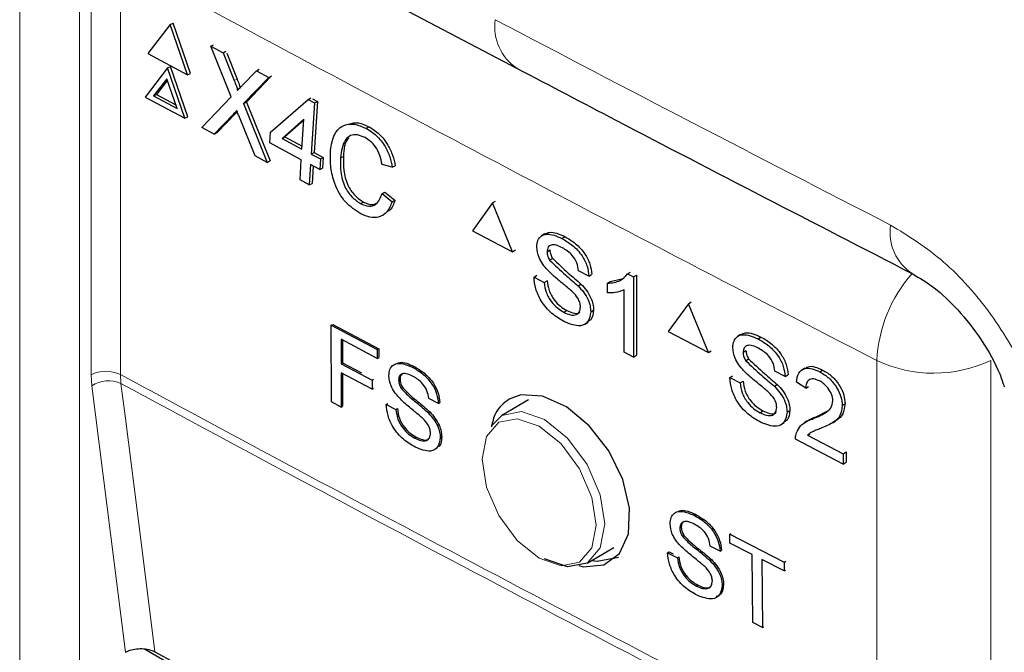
# Paper-space layout 'Blatt2' of a CAD drawing. Header units: millimetres. Extents: x 5 to 418, y 2 to 292.
# Tile 37 of 93: x 145.6 to 150.22, y 151.95 to 154.92. Entities that reach past the tile are written whole.
import ezdxf

# ---------------------------------------------------------------- set-up
doc = ezdxf.new("R2010")
doc.units = ezdxf.units.MM

psp = doc.layouts.new('Blatt2')

# ---------------------------------------------------------------- linework, layer by layer
at = {"color": 7, "linetype": 'Continuous', "lineweight": 25}
for p, q in [((141.2161, 158.2265), (147.9328, 154.6937)), ((146.3049, 154.8999), (146.3185, 154.907)), ((146.3997, 154.6707), (146.3185, 154.907)), ((146.3049, 154.8999), (146.1999, 154.7633)), ((146.3861, 154.6635), (146.3049, 154.8999)), ((146.495, 154.7981), (146.5082, 154.805)), ((146.5909, 154.5604), (146.495, 154.7981)), ((146.495, 154.7981), (146.5523, 154.7674)), ((146.5523, 154.7674), (146.5654, 154.7743)), ((146.1999, 154.7633), (146.3861, 154.6635)), ((146.5523, 154.7674), (146.6048, 154.6371)), ((146.5696, 154.7654), (146.6184, 154.6443)), ((146.2919, 154.6964), (146.1869, 154.5598)), ((146.2919, 154.6964), (146.3055, 154.7036)), ((146.3731, 154.4601), (146.2919, 154.6964)), ((146.3866, 154.4672), (146.3055, 154.7036)), ((146.6444, 154.6159), (146.7093, 154.6833)), ((146.7093, 154.6833), (146.7224, 154.6902)), ((146.7093, 154.6833), (146.7674, 154.6522)), ((146.2886, 154.6456), (146.2266, 154.5648)), ((146.2911, 154.6383), (146.2401, 154.572)), ((146.3366, 154.5059), (146.2886, 154.6456)), ((146.3861, 154.6635), (146.3997, 154.6707)), ((146.7674, 154.6522), (146.6485, 154.5289)), ((146.7757, 154.6539), (146.6621, 154.5361)), ((146.7674, 154.6522), (146.7805, 154.6591)), ((146.1869, 154.5598), (146.3731, 154.4601)), ((146.2266, 154.5648), (146.2401, 154.572)), ((146.2266, 154.5648), (146.3366, 154.5059)), ((146.2401, 154.572), (146.3306, 154.5236)), ((146.4528, 154.4174), (146.5909, 154.5604)), ((146.7757, 154.3944), (146.951, 154.5487)), ((146.951, 154.5487), (146.9645, 154.5558)), ((146.951, 154.5487), (146.9812, 154.5325)), ((146.972, 154.5518), (146.9948, 154.5396)), ((146.9948, 154.5396), (146.9794, 154.2997)), ((146.9812, 154.5325), (146.9948, 154.5396)), ((146.6187, 154.4912), (146.6127, 154.4849)), ((146.6485, 154.5289), (146.6621, 154.5361)), ((146.6485, 154.5289), (146.7598, 154.253)), ((146.6621, 154.5361), (146.7733, 154.2601)), ((146.9812, 154.5325), (146.9659, 154.2925)), ((146.3731, 154.4601), (146.3866, 154.4672)), ((146.5992, 154.4778), (146.5108, 154.3863)), ((146.6127, 154.4849), (146.5244, 154.3934)), ((146.7024, 154.2837), (146.6291, 154.4655)), ((146.9316, 154.4561), (146.829, 154.3658)), ((146.9313, 154.4511), (146.8426, 154.373)), ((146.9226, 154.3157), (146.9316, 154.4561)), ((146.5108, 154.3863), (146.4528, 154.4174)), ((147.2237, 154.413), (147.2373, 154.4201)), ((146.5108, 154.3863), (146.5244, 154.3934)), ((146.7725, 154.3444), (146.7757, 154.3944)), ((146.829, 154.3658), (146.8426, 154.373)), ((146.829, 154.3658), (146.9226, 154.3157)), ((146.8426, 154.373), (146.9235, 154.3296)), ((146.9194, 154.2657), (146.7725, 154.3444)), ((146.7598, 154.253), (146.7024, 154.2837)), ((146.7598, 154.253), (146.7733, 154.2601)), ((146.9134, 154.1707), (146.9194, 154.2657)), ((146.9659, 154.2925), (146.9794, 154.2997)), ((146.9659, 154.2925), (147.0091, 154.2694)), ((146.9794, 154.2997), (147.0227, 154.2765)), ((147.0091, 154.2694), (147.0059, 154.2194)), ((147.0091, 154.2694), (147.0227, 154.2765)), ((147.0227, 154.2765), (147.0195, 154.2265)), ((147.1033, 154.2739), (147.1169, 154.281)), ((146.9627, 154.2425), (146.9566, 154.1476)), ((147.0059, 154.2194), (146.9627, 154.2425)), ((146.9754, 154.2358), (146.9702, 154.1547)), ((147.0059, 154.2194), (147.0195, 154.2265)), ((147.3464, 154.23), (147.2981, 154.2437)), ((147.3464, 154.23), (147.36, 154.2372)), ((146.9566, 154.1476), (146.9134, 154.1707)), ((146.9566, 154.1476), (146.9702, 154.1547)), ((147.2983, 154.1069), (147.3119, 154.114)), ((147.2983, 154.1069), (147.345, 154.0686)), ((147.3119, 154.114), (147.3586, 154.0758)), ((147.345, 154.0686), (147.3586, 154.0758)), ((147.1975, 154.0599), (147.211, 154.067)), ((147.8169, 154.0628), (147.7229, 153.9325)), ((147.8169, 154.0628), (147.8301, 154.0712)), ((147.9108, 153.8338), (147.8169, 154.0628)), ((147.7229, 153.9325), (147.9108, 153.8338)), ((148.0608, 153.9176), (148.0461, 153.9083)), ((148.1421, 153.8967), (148.1552, 153.9049)), ((147.9108, 153.8338), (147.9239, 153.8421)), ((148.072, 153.8341), (148.085, 153.8424)), ((148.0842, 153.7945), (148.0972, 153.8028)), ((148.011, 153.7152), (148.024, 153.7235)), ((148.011, 153.7152), (148.0589, 153.69)), ((148.2683, 153.7196), (148.2203, 153.7448)), ((148.2683, 153.7196), (148.2814, 153.7279)), ((148.3689, 153.6944), (148.4231, 153.7067)), ((148.4495, 153.7303), (148.4629, 153.7388)), ((148.4495, 153.7303), (148.4776, 153.7155)), ((148.4776, 153.7155), (148.4911, 153.7241)), ((148.4776, 153.7155), (148.4776, 153.3399)), ((148.4911, 153.7241), (148.4911, 153.3485)), ((148.0589, 153.69), (148.072, 153.6982)), ((148.218, 153.6738), (148.231, 153.6821)), ((148.3555, 153.6858), (148.3687, 153.6942)), ((148.3555, 153.6414), (148.3555, 153.6858)), ((148.434, 153.3629), (148.434, 153.6555)), ((148.7351, 153.59), (148.6407, 153.4594)), ((148.7351, 153.59), (148.7483, 153.5985)), ((148.8296, 153.3614), (148.7351, 153.59)), ((148.1513, 153.5499), (148.1644, 153.5582)), ((148.277, 153.552), (148.2901, 153.5603)), ((147.06, 153.4888), (147.0667, 153.4931)), ((147.06, 153.4888), (147.2759, 153.3747)), ((147.0608, 153.1294), (147.06, 153.4888)), ((147.0667, 153.4931), (147.2827, 153.3789)), ((148.2495, 153.4936), (148.2643, 153.503)), ((148.6407, 153.4594), (148.8296, 153.3614)), ((148.9801, 153.4456), (148.9655, 153.4363)), ((149.0623, 153.4251), (149.0751, 153.4334)), ((147.276, 153.3332), (147.1057, 153.4232)), ((147.1057, 153.4232), (147.106, 153.308)), ((147.1125, 153.4196), (147.1128, 153.3123)), ((147.2759, 153.3747), (147.2827, 153.3789)), ((147.2759, 153.3747), (147.276, 153.3332)), ((147.276, 153.3332), (147.2828, 153.3374)), ((147.2827, 153.3789), (147.2828, 153.3374)), ((148.4776, 153.3399), (148.434, 153.3629)), ((148.4776, 153.3399), (148.4911, 153.3485)), ((148.8296, 153.3614), (148.8426, 153.3697)), ((148.9918, 153.3623), (149.0046, 153.3706)), ((147.106, 153.308), (147.1128, 153.3123)), ((147.106, 153.308), (147.2513, 153.2311)), ((147.1128, 153.3123), (147.2015, 153.2653)), ((147.4423, 153.2912), (147.4491, 153.2955)), ((149.004, 153.3228), (149.0169, 153.331)), ((147.2514, 153.1897), (147.1061, 153.2665)), ((147.1061, 153.2665), (147.1064, 153.1052)), ((147.1129, 153.2629), (147.1132, 153.1095)), ((148.9303, 153.2432), (148.9432, 153.2515)), ((149.1891, 153.2486), (149.1409, 153.2736)), ((149.1891, 153.2486), (149.2021, 153.2569)), ((149.2814, 153.2879), (149.2667, 153.2785)), ((149.3514, 153.2703), (149.3646, 153.2787)), ((147.2513, 153.2311), (147.258, 153.2354)), ((147.2513, 153.2311), (147.2514, 153.1897)), ((147.3758, 153.2314), (147.3825, 153.2357)), ((148.9303, 153.2432), (148.9786, 153.2181)), ((148.9786, 153.2181), (148.9915, 153.2264)), ((149.1386, 153.2026), (149.1514, 153.2108)), ((149.2856, 153.1937), (149.2418, 153.2212)), ((149.2856, 153.1937), (149.2987, 153.202)), ((147.2514, 153.1897), (147.2581, 153.1939)), ((147.3874, 153.1935), (147.3941, 153.1977)), ((147.1064, 153.1052), (147.0608, 153.1294)), ((147.1064, 153.1052), (147.1132, 153.1095)), ((147.3179, 153.1177), (147.3246, 153.1218)), ((147.3179, 153.1177), (147.3636, 153.0935)), ((147.5626, 153.1217), (147.517, 153.1459)), ((147.5626, 153.1217), (147.5694, 153.126)), ((147.985, 153.1383), (147.8602, 153.0662)), ((149.4567, 153.112), (149.4701, 153.1206)), ((147.3636, 153.0935), (147.3702, 153.0977)), ((147.5149, 153.0779), (147.5216, 153.0822)), ((147.8095, 153.0158), (147.8602, 153.0662)), ((149.0715, 153.0784), (149.0844, 153.0867)), ((149.1979, 153.081), (149.2108, 153.0893)), ((149.3209, 153.051), (149.334, 153.0594)), ((149.3342, 153.0596), (149.3924, 153.0889)), ((149.1705, 153.0226), (149.1851, 153.032)), ((149.2928, 153.0404), (149.2782, 153.0309)), ((149.4122, 153.0317), (149.4271, 153.0413)), ((149.2937, 152.9728), (149.3068, 152.9812)), ((149.2937, 152.9728), (149.4611, 152.886)), ((147.4518, 152.9594), (147.4584, 152.9636)), ((147.5713, 152.9613), (147.578, 152.9656)), ((149.4611, 152.8378), (149.2374, 152.9539)), ((149.4611, 152.886), (149.4745, 152.8945)), ((149.4611, 152.886), (149.4611, 152.8378)), ((149.4745, 152.8945), (149.4745, 152.8464)), ((149.4611, 152.8378), (149.4745, 152.8464)), ((148.7616, 152.5978), (148.7683, 152.6021)), ((148.6951, 152.5366), (148.7018, 152.5409)), ((148.929, 152.508), (148.9356, 152.5122)), ((148.9294, 152.4664), (148.929, 152.508)), ((148.929, 152.508), (149.1848, 152.378)), ((148.7071, 152.4988), (148.7138, 152.5031)), ((149.0343, 152.4131), (148.9294, 152.4664)), ((148.2602, 152.3734), (148.385, 152.4455)), ((148.6378, 152.4214), (148.6445, 152.4257)), ((148.6378, 152.4214), (148.6839, 152.3979)), ((148.6445, 152.4257), (148.6639, 152.4158)), ((148.8839, 152.4297), (148.8378, 152.4532)), ((148.8839, 152.4297), (148.8904, 152.4339)), ((149.0373, 152.0939), (149.0343, 152.4131)), ((148.6839, 152.3979), (148.6905, 152.4022)), ((148.8362, 152.3849), (148.8427, 152.3891)), ((149.1852, 152.3363), (149.0804, 152.3896)), ((149.0804, 152.3896), (149.0835, 152.0705)), ((149.1848, 152.378), (149.1915, 152.3823)), ((149.1848, 152.378), (149.1852, 152.3363)), ((149.1852, 152.3363), (149.1919, 152.3406)), ((148.7736, 152.2649), (148.78, 152.269)), ((148.8938, 152.2688), (148.9002, 152.273)), ((149.0835, 152.0705), (149.0373, 152.0939)), ((149.0835, 152.0705), (149.0898, 152.0746)), ((146.0943, 151.9544), (146.0969, 151.9559)), ((146.1844, 151.9705), (148.6529, 150.5454))]:
    psp.add_line(p, q, dxfattribs=at)
at = {"color": 7, "linetype": 'Continuous', "lineweight": 18}
for p, q in [((145.5994, 141.666), (145.5994, 155.3297)), ((145.8798, 155.3283), (145.8798, 141.6646)), ((145.9332, 153.2569), (145.9332, 155.1948)), ((146.071, 155.1954), (146.071, 153.2575)), ((146.6048, 154.6371), (146.6184, 154.6443)), ((146.5992, 154.4778), (146.6127, 154.4849)), ((149.6196, 151.3856), (149.6196, 153.3235)), ((150.1535, 153.3243), (150.1535, 151.3863)), ((145.9364, 153.2045), (145.9332, 153.2569)), ((146.071, 153.2575), (146.0736, 153.2156)), ((146.0943, 151.9544), (145.9364, 153.2045))]:
    psp.add_line(p, q, dxfattribs=at)
at = {"color": 7, "linetype": 'Continuous', "lineweight": 18, "flags": 128}
for points in [[(146.0736, 153.2156), (146.0927, 153.0644), (146.1691, 152.4595), (146.2326, 151.9568)], [(147.8602, 153.0662), (147.8602, 153.0662), (147.9519, 153.0841), (148.0602, 153.0464), (148.1684, 152.9591), (148.2602, 152.8353), (148.3215, 152.694), (148.343, 152.5565), (148.3215, 152.444), (148.2602, 152.3734), (148.2602, 152.3734)], [(148.0353, 152.396), (148.1378, 152.3604), (148.2248, 152.3773), (148.2828, 152.4441), (148.3032, 152.5508), (148.2828, 152.6809), (148.2248, 152.8149), (148.1378, 152.9321), (148.0353, 153.0149), (147.9327, 153.0505), (147.8458, 153.0336), (147.7877, 152.9668), (147.7673, 152.8601), (147.7877, 152.7299), (147.8458, 152.596), (147.9327, 152.4788), (148.0353, 152.396)]]:
    psp.add_lwpolyline(points, dxfattribs=at)
at = {"color": 7, "linetype": 'Continuous', "lineweight": 25, "flags": 128}
for points in [[(148.221, 152.3625), (148.241, 152.3559), (148.3385, 152.365), (148.4123, 152.4188), (148.4542, 152.5109), (148.4595, 152.6309), (148.4275, 152.7654), (148.3621, 152.8991), (148.2704, 153.0172), (148.1628, 153.1064), (148.0515, 153.1566), (147.949, 153.1619), (147.8946, 153.1419), (147.8946, 153.1419)], [(148.2602, 152.3734), (148.1684, 152.3556), (148.0602, 152.3932)], [(148.2819, 152.3859), (148.3068, 152.3821), (148.4072, 152.4006)]]:
    psp.add_lwpolyline(points, dxfattribs=at)
at = {"color": 7, "linetype": 'Continuous', "lineweight": 18}
for centre, radius, start, end in [((241.8202, 332.4094), 201.4267, 241.61753, 242.758763), ((148.0602, 154.8894), 0.2335, 171.7909, 236.9186), ((149.9121, 153.9249), 0.2312, 171.4464, 237.4389), ((150.2789, 153.2952), 0.6599, 138.5306, 177.5383), ((149.8858, 153.8887), 0.6247, 244.78, 295.3751), ((146.0027, 153.1185), 0.1549, 63.8368, 116.6779), ((241.8202, 330.4715), 201.4267, 241.61753, 242.758763), ((146.0148, 153.0889), 0.1397, 65.0933, 124.1373), ((241.821, 330.4266), 201.4233, 241.617584, 242.758763)]:
    psp.add_arc(centre, radius, start, end, dxfattribs=at)
psp.add_ellipse((282.3979, 237.4962), major_axis=(199.9929, -2.9641), ratio=0.56715, start_param=3.982748, end_param=3.995211, dxfattribs=at)
at = {"color": 7, "linetype": 'Continuous', "lineweight": 25}
psp.add_ellipse((283.0781, 239.2011), major_axis=(200.2346, 3.0812), ratio=0.587275, start_param=3.950946, end_param=3.967413, dxfattribs=at)
for points, knots in [([(147.9328, 154.6937), (148.0866, 154.613), (148.7016, 154.29), (149.3218, 153.9703), (149.787, 153.7304)], [0, 0, 0, 0, 0.250002, 1, 1, 1, 1]), ([(146.6048, 154.6371), (146.6082, 154.6285), (146.6129, 154.6164), (146.6186, 154.6007), (146.6195, 154.594), (146.62, 154.5906)], [0, 0, 0, 0, 0.561277, 0.781763, 1, 1, 1, 1]), ([(146.6184, 154.6443), (146.6217, 154.6356), (146.6263, 154.6235), (146.6316, 154.6098), (146.6323, 154.605), (146.6325, 154.6036)], [0, 0, 0, 0, 0.642738, 0.895224, 1, 1, 1, 1]), ([(146.62, 154.5906), (146.6245, 154.5953), (146.6326, 154.6038), (146.6408, 154.6122), (146.6444, 154.6159)], [0, 0, 0, 0, 0.56, 1, 1, 1, 1]), ([(146.6168, 154.4961), (146.6135, 154.4927), (146.6076, 154.4866), (146.6018, 154.4805), (146.5992, 154.4778)], [0, 0, 0, 0, 0.560002, 1, 1, 1, 1]), ([(146.6291, 154.4655), (146.6268, 154.4712), (146.6227, 154.4814), (146.6186, 154.4916), (146.6168, 154.4961)], [0, 0, 0, 0, 0.56, 1, 1, 1, 1]), ([(147.0557, 154.2991), (147.0593, 154.3263), (147.0666, 154.3804), (147.1085, 154.4293), (147.1661, 154.4375), (147.2045, 154.4211), (147.2237, 154.413)], [0, 0, 0, 0, 0.280492, 0.55957, 0.779615, 1, 1, 1, 1]), ([(147.1501, 154.435), (147.16, 154.4374), (147.1866, 154.4438), (147.2177, 154.4293), (147.2373, 154.4201)], [0, 0, 0, 0, 0.372035, 1, 1, 1, 1]), ([(147.2237, 154.413), (147.2401, 154.4027), (147.273, 154.3822), (147.3116, 154.3323), (147.3363, 154.2794), (147.343, 154.2465), (147.3464, 154.23)], [0, 0, 0, 0, 0.280081, 0.559449, 0.779549, 1, 1, 1, 1]), ([(147.2373, 154.4201), (147.2537, 154.4099), (147.2865, 154.3894), (147.3252, 154.3394), (147.3498, 154.2865), (147.3566, 154.2536), (147.36, 154.2372)], [0, 0, 0, 0, 0.280081, 0.559449, 0.779549, 1, 1, 1, 1]), ([(147.2185, 154.3692), (147.2066, 154.3746), (147.1826, 154.3855), (147.1495, 154.3816), (147.1137, 154.3512), (147.1076, 154.3058), (147.1033, 154.2739)], [0, 0, 0, 0, 0.187223, 0.373906, 0.560736, 1, 1, 1, 1]), ([(147.143, 154.3681), (147.142, 154.3673), (147.1219, 154.3511), (147.1193, 154.3153), (147.1169, 154.281)], [0, 0, 0, 0, 0.04544, 1, 1, 1, 1]), ([(147.2981, 154.2437), (147.2952, 154.2578), (147.2893, 154.286), (147.2702, 154.325), (147.2446, 154.3534), (147.2272, 154.3639), (147.2185, 154.3692)], [0, 0, 0, 0, 0.280553, 0.559739, 0.779654, 1, 1, 1, 1]), ([(147.1991, 154.0125), (147.1739, 154.0282), (147.1238, 154.0595), (147.0744, 154.1472), (147.0555, 154.2292), (147.0557, 154.2758), (147.0557, 154.2991)], [0, 0, 0, 0, 0.279955, 0.558088, 0.778912, 1, 1, 1, 1]), ([(147.1033, 154.2739), (147.1029, 154.2524), (147.1021, 154.2097), (147.1182, 154.1431), (147.1552, 154.0885), (147.1834, 154.0695), (147.1975, 154.0599)], [0, 0, 0, 0, 0.281245, 0.5607156, 0.780138, 1, 1, 1, 1]), ([(147.1169, 154.281), (147.1165, 154.2596), (147.1157, 154.2168), (147.1317, 154.1502), (147.1687, 154.0957), (147.1969, 154.0766), (147.211, 154.067)], [0, 0, 0, 0, 0.281245, 0.560716, 0.780138, 1, 1, 1, 1]), ([(147.1975, 154.0599), (147.2105, 154.0544), (147.2366, 154.0435), (147.2782, 154.0554), (147.2907, 154.0874), (147.2983, 154.1069)], [0, 0, 0, 0, 0.2807112, 0.5609046, 1, 1, 1, 1]), ([(147.3586, 154.0758), (147.3529, 154.0571), (147.3462, 154.0355), (147.3305, 154.0262), (147.3284, 154.025)], [0, 0, 0, 0, 0.865837, 1, 1, 1, 1]), ([(147.345, 154.0686), (147.3382, 154.0516), (147.3245, 154.0178), (147.2861, 153.9933), (147.2419, 153.9929), (147.2133, 154.006), (147.1991, 154.0125)], [0, 0, 0, 0, 0.280256, 0.559546, 0.779589, 1, 1, 1, 1]), ([(147.211, 154.067), (147.2244, 154.0611), (147.2485, 154.0503), (147.2676, 154.0587), (147.2762, 154.0624)], [0, 0, 0, 0, 0.5530953, 1, 1, 1, 1]), ([(148.024, 153.8559), (148.0252, 153.8668), (148.0275, 153.8888), (148.0444, 153.9102), (148.0813, 153.9222), (148.117, 153.9072), (148.1421, 153.8967)], [0, 0, 0, 0, 0.187029, 0.374124, 0.56114, 1, 1, 1, 1]), ([(148.0615, 153.9173), (148.0687, 153.9205), (148.0947, 153.9321), (148.1301, 153.9164), (148.1556, 153.9052)], [0, 0, 0, 0, 0.2794916, 1, 1, 1, 1]), ([(148.1421, 153.8967), (148.159, 153.8866), (148.1926, 153.8666), (148.2361, 153.8201), (148.2628, 153.7662), (148.2664, 153.7352), (148.2683, 153.7196)], [0, 0, 0, 0, 0.280797, 0.560151, 0.779877, 1, 1, 1, 1]), ([(148.1556, 153.9052), (148.1725, 153.8952), (148.2061, 153.8752), (148.2496, 153.8287), (148.2762, 153.7748), (148.2799, 153.7437), (148.2817, 153.7282)], [0, 0, 0, 0, 0.280797, 0.560151, 0.779877, 1, 1, 1, 1]), ([(148.0743, 153.7483), (148.0666, 153.7571), (148.0514, 153.7747), (148.0295, 153.8125), (148.0261, 153.8395), (148.024, 153.8559)], [0, 0, 0, 0, 0.281445, 0.562273, 1, 1, 1, 1]), ([(148.144, 153.8523), (148.1348, 153.8568), (148.1163, 153.8658), (148.0917, 153.8682), (148.075, 153.8566), (148.073, 153.8416), (148.072, 153.8341)], [0, 0, 0, 0, 0.28129, 0.56082, 0.78068, 1, 1, 1, 1]), ([(148.2203, 153.7448), (148.2185, 153.757), (148.2148, 153.7813), (148.1874, 153.8264), (148.1605, 153.8425), (148.144, 153.8523)], [0, 0, 0, 0, 0.281097, 0.560287, 1, 1, 1, 1]), ([(148.072, 153.8341), (148.0726, 153.8268), (148.0736, 153.8137), (148.081, 153.8004), (148.0842, 153.7945)], [0, 0, 0, 0, 0.5596169, 1, 1, 1, 1]), ([(148.0855, 153.8426), (148.0861, 153.8353), (148.0871, 153.8223), (148.0944, 153.8089), (148.0977, 153.8031)], [0, 0, 0, 0, 0.559617, 1, 1, 1, 1]), ([(148.0977, 153.8031), (148.1223, 153.7798), (148.1663, 153.7381), (148.2115, 153.6994), (148.2314, 153.6823)], [0, 0, 0, 0, 0.558382, 1, 1, 1, 1]), ([(148.0842, 153.7945), (148.1088, 153.7713), (148.1529, 153.7296), (148.198, 153.6909), (148.218, 153.6738)], [0, 0, 0, 0, 0.558382, 1, 1, 1, 1]), ([(148.1534, 153.5055), (148.1336, 153.517), (148.0941, 153.54), (148.0443, 153.5976), (148.0163, 153.6611), (148.0127, 153.6971), (148.011, 153.7152)], [0, 0, 0, 0, 0.280814, 0.559563, 0.77962, 1, 1, 1, 1]), ([(148.1928, 153.6444), (148.1793, 153.6562), (148.1572, 153.6757), (148.1258, 153.7009), (148.0994, 153.7231), (148.0827, 153.7399), (148.0743, 153.7483)], [0, 0, 0, 0, 0.339939, 0.560025, 0.780082, 1, 1, 1, 1]), ([(148.3555, 153.6858), (148.3767, 153.6879), (148.4146, 153.6916), (148.4388, 153.7185), (148.4495, 153.7303)], [0, 0, 0, 0, 0.5604274, 1, 1, 1, 1]), ([(149.7874, 153.7295), (149.8201, 153.7106), (149.8858, 153.6725), (150.004, 153.5624), (150.1117, 153.4228), (150.1874, 153.2915), (150.2101, 153.2199), (150.2166, 153.1996)], [0, 0, 0, 0, 0.215498, 0.433507, 0.668045, 0.906288, 1, 1, 1, 1]), ([(148.0589, 153.69), (148.0609, 153.6746), (148.0647, 153.6441), (148.0899, 153.5996), (148.1208, 153.5683), (148.1411, 153.5561), (148.1513, 153.5499)], [0, 0, 0, 0, 0.280632, 0.558674, 0.779197, 1, 1, 1, 1]), ([(148.0724, 153.6985), (148.0743, 153.6832), (148.0782, 153.6526), (148.1034, 153.6081), (148.1343, 153.5769), (148.1546, 153.5646), (148.1648, 153.5585)], [0, 0, 0, 0, 0.280632, 0.558674, 0.779197, 1, 1, 1, 1]), ([(148.218, 153.6738), (148.227, 153.664), (148.245, 153.6445), (148.2645, 153.6112), (148.2754, 153.5791), (148.2764, 153.561), (148.277, 153.552)], [0, 0, 0, 0, 0.280371, 0.559909, 0.779859, 1, 1, 1, 1]), ([(148.2314, 153.6823), (148.2404, 153.6726), (148.2584, 153.6531), (148.2779, 153.6197), (148.2888, 153.5876), (148.2899, 153.5695), (148.2904, 153.5605)], [0, 0, 0, 0, 0.2803713, 0.5599089, 0.7798589, 1, 1, 1, 1]), ([(148.229, 153.5746), (148.2285, 153.5814), (148.2274, 153.5949), (148.2149, 153.6212), (148.2012, 153.6356), (148.1928, 153.6444)], [0, 0, 0, 0, 0.280089, 0.55997, 1, 1, 1, 1]), ([(148.434, 153.6555), (148.4205, 153.6502), (148.3964, 153.6408), (148.368, 153.6412), (148.3555, 153.6414)], [0, 0, 0, 0, 0.559686, 1, 1, 1, 1]), ([(148.1513, 153.5499), (148.1615, 153.5453), (148.1819, 153.536), (148.2082, 153.536), (148.2255, 153.55), (148.2279, 153.5664), (148.229, 153.5746)], [0, 0, 0, 0, 0.280917, 0.560813, 0.780502, 1, 1, 1, 1]), ([(148.277, 153.552), (148.2743, 153.5351), (148.2688, 153.5014), (148.2227, 153.4779), (148.1797, 153.495), (148.1534, 153.5055)], [0, 0, 0, 0, 0.279942, 0.56008, 1, 1, 1, 1]), ([(148.1648, 153.5585), (148.1748, 153.554), (148.1949, 153.5452), (148.2178, 153.5427), (148.2252, 153.55), (148.2265, 153.5514)], [0, 0, 0, 0, 0.449079, 0.896524, 1, 1, 1, 1]), ([(148.2904, 153.5605), (148.2886, 153.5423), (148.286, 153.5166), (148.2678, 153.509), (148.2625, 153.5068)], [0, 0, 0, 0, 0.704788, 1, 1, 1, 1]), ([(148.9435, 153.3839), (148.9447, 153.3949), (148.9469, 153.4168), (148.964, 153.4383), (149.0011, 153.4504), (149.037, 153.4356), (149.0623, 153.4251)], [0, 0, 0, 0, 0.187029, 0.374124, 0.56114, 1, 1, 1, 1]), ([(148.9808, 153.4454), (148.9882, 153.4487), (149.0143, 153.4604), (149.05, 153.4449), (149.0756, 153.4337)], [0, 0, 0, 0, 0.281316, 1, 1, 1, 1]), ([(149.0756, 153.4337), (149.0926, 153.4237), (149.1264, 153.4039), (149.1702, 153.3575), (149.197, 153.3037), (149.2007, 153.2727), (149.2025, 153.2571)], [0, 0, 0, 0, 0.280797, 0.560151, 0.779877, 1, 1, 1, 1]), ([(148.994, 153.2765), (148.9863, 153.2853), (148.971, 153.3028), (148.949, 153.3406), (148.9456, 153.3675), (148.9435, 153.3839)], [0, 0, 0, 0, 0.2814452, 0.5622732, 1, 1, 1, 1]), ([(149.0642, 153.3808), (149.0549, 153.3853), (149.0363, 153.3942), (149.0116, 153.3965), (148.9948, 153.3849), (148.9928, 153.3698), (148.9918, 153.3623)], [0, 0, 0, 0, 0.28129, 0.56082, 0.78068, 1, 1, 1, 1]), ([(149.0623, 153.4251), (149.0792, 153.4152), (149.1131, 153.3953), (149.1568, 153.3489), (149.1836, 153.2951), (149.1873, 153.2641), (149.1891, 153.2486)], [0, 0, 0, 0, 0.280797, 0.560151, 0.779877, 1, 1, 1, 1]), ([(148.9918, 153.3623), (148.9923, 153.355), (148.9934, 153.342), (149.0008, 153.3286), (149.004, 153.3228)], [0, 0, 0, 0, 0.559617, 1, 1, 1, 1]), ([(149.0051, 153.3709), (149.0057, 153.3636), (149.0068, 153.3505), (149.0141, 153.3372), (149.0174, 153.3314)], [0, 0, 0, 0, 0.559617, 1, 1, 1, 1]), ([(149.1409, 153.2736), (149.1391, 153.2858), (149.1354, 153.31), (149.1078, 153.3551), (149.0807, 153.371), (149.0642, 153.3808)], [0, 0, 0, 0, 0.281097, 0.560287, 1, 1, 1, 1]), ([(147.3301, 153.2523), (147.3311, 153.2628), (147.3333, 153.2838), (147.3494, 153.3043), (147.3844, 153.3157), (147.4184, 153.3013), (147.4423, 153.2912)], [0, 0, 0, 0, 0.187029, 0.374124, 0.56114, 1, 1, 1, 1]), ([(147.3688, 153.3103), (147.3728, 153.3119), (147.3947, 153.3208), (147.4246, 153.3069), (147.4491, 153.2955)], [0, 0, 0, 0, 0.180423, 1, 1, 1, 1]), ([(147.4423, 153.2912), (147.4584, 153.2816), (147.4904, 153.2625), (147.5319, 153.218), (147.5573, 153.1664), (147.5609, 153.1366), (147.5626, 153.1217)], [0, 0, 0, 0, 0.280797, 0.560151, 0.779877, 1, 1, 1, 1]), ([(147.4491, 153.2955), (147.4651, 153.2859), (147.4972, 153.2667), (147.5387, 153.2222), (147.5641, 153.1706), (147.5676, 153.1409), (147.5694, 153.126)], [0, 0, 0, 0, 0.280797, 0.560151, 0.779877, 1, 1, 1, 1]), ([(149.004, 153.3228), (149.0288, 153.2996), (149.0731, 153.2581), (149.1185, 153.2196), (149.1386, 153.2026)], [0, 0, 0, 0, 0.558382, 1, 1, 1, 1]), ([(149.0174, 153.3314), (149.0421, 153.3082), (149.0865, 153.2667), (149.1319, 153.2282), (149.1519, 153.2111)], [0, 0, 0, 0, 0.558382, 1, 1, 1, 1]), ([(149.2839, 153.285), (149.2878, 153.2886), (149.2989, 153.299), (149.3293, 153.2947), (149.353, 153.2842), (149.3648, 153.2789)], [0, 0, 0, 0, 0.209748, 0.604311, 1, 1, 1, 1]), ([(147.3781, 153.1493), (147.3708, 153.1577), (147.3562, 153.1746), (147.3353, 153.2108), (147.3321, 153.2366), (147.3301, 153.2523)], [0, 0, 0, 0, 0.281445, 0.562273, 1, 1, 1, 1]), ([(147.4442, 153.2488), (147.4354, 153.2531), (147.4178, 153.2617), (147.3945, 153.264), (147.3786, 153.253), (147.3767, 153.2386), (147.3758, 153.2314)], [0, 0, 0, 0, 0.28129, 0.56082, 0.78068, 1, 1, 1, 1]), ([(147.396, 153.262), (147.3927, 153.2602), (147.3844, 153.2556), (147.3832, 153.2432), (147.3825, 153.2357)], [0, 0, 0, 0, 0.394344, 1, 1, 1, 1]), ([(147.517, 153.1459), (147.5152, 153.1576), (147.5117, 153.1808), (147.4855, 153.224), (147.4599, 153.2394), (147.4442, 153.2488)], [0, 0, 0, 0, 0.281097, 0.560287, 1, 1, 1, 1]), ([(149.1132, 153.1731), (149.0997, 153.1848), (149.0774, 153.2042), (149.0459, 153.2293), (149.0194, 153.2514), (149.0025, 153.2681), (148.994, 153.2765)], [0, 0, 0, 0, 0.339939, 0.560025, 0.780082, 1, 1, 1, 1]), ([(149.2418, 153.2212), (149.2443, 153.2366), (149.2494, 153.2672), (149.2788, 153.2888), (149.3155, 153.2868), (149.3394, 153.2758), (149.3514, 153.2703)], [0, 0, 0, 0, 0.280235, 0.558893, 0.779132, 1, 1, 1, 1]), ([(149.3514, 153.2703), (149.3664, 153.2614), (149.3962, 153.2437), (149.4318, 153.1992), (149.4535, 153.1522), (149.4557, 153.1254), (149.4567, 153.112)], [0, 0, 0, 0, 0.280482, 0.559644, 0.779749, 1, 1, 1, 1]), ([(149.3648, 153.2789), (149.3797, 153.27), (149.4095, 153.2523), (149.4452, 153.2078), (149.4669, 153.1608), (149.469, 153.134), (149.4701, 153.1206)], [0, 0, 0, 0, 0.280482, 0.559644, 0.779749, 1, 1, 1, 1]), ([(147.3758, 153.2314), (147.3763, 153.2244), (147.3774, 153.2119), (147.3844, 153.1992), (147.3874, 153.1935)], [0, 0, 0, 0, 0.559617, 1, 1, 1, 1]), ([(147.3825, 153.2357), (147.3831, 153.2287), (147.3841, 153.2162), (147.3911, 153.2034), (147.3942, 153.1978)], [0, 0, 0, 0, 0.559617, 1, 1, 1, 1]), ([(149.0737, 153.034), (149.0537, 153.0454), (149.014, 153.0683), (148.9639, 153.1257), (148.9357, 153.1891), (148.9321, 153.2251), (148.9303, 153.2432)], [0, 0, 0, 0, 0.280814, 0.559563, 0.77962, 1, 1, 1, 1]), ([(148.9786, 153.2181), (148.9805, 153.2028), (148.9844, 153.1723), (149.0098, 153.1279), (149.0408, 153.0967), (149.0613, 153.0845), (149.0715, 153.0784)], [0, 0, 0, 0, 0.280632, 0.558674, 0.779197, 1, 1, 1, 1]), ([(148.992, 153.2267), (148.9939, 153.2114), (148.9978, 153.1808), (149.0231, 153.1365), (149.0542, 153.1053), (149.0747, 153.0931), (149.0849, 153.087)], [0, 0, 0, 0, 0.280632, 0.558674, 0.779197, 1, 1, 1, 1]), ([(149.1386, 153.2026), (149.1476, 153.1928), (149.1657, 153.1734), (149.1853, 153.1401), (149.1963, 153.108), (149.1974, 153.09), (149.1979, 153.081)], [0, 0, 0, 0, 0.280371, 0.559909, 0.779859, 1, 1, 1, 1]), ([(149.1519, 153.2111), (149.161, 153.2014), (149.1791, 153.182), (149.1987, 153.1487), (149.2097, 153.1166), (149.2107, 153.0986), (149.2113, 153.0895)], [0, 0, 0, 0, 0.2803713, 0.5599089, 0.7798589, 1, 1, 1, 1]), ([(149.3505, 153.2275), (149.341, 153.2316), (149.3221, 153.2398), (149.2994, 153.2348), (149.2873, 153.2173), (149.2862, 153.2015), (149.2856, 153.1937)], [0, 0, 0, 0, 0.28041, 0.559489, 0.779375, 1, 1, 1, 1]), ([(149.4129, 153.1343), (149.4117, 153.1445), (149.4094, 153.1649), (149.3916, 153.1942), (149.3711, 153.2154), (149.3574, 153.2234), (149.3505, 153.2275)], [0, 0, 0, 0, 0.27908, 0.558612, 0.779043, 1, 1, 1, 1]), ([(147.3874, 153.1935), (147.4011, 153.1787), (147.4238, 153.1542), (147.4582, 153.1278), (147.487, 153.1042), (147.5056, 153.0867), (147.5149, 153.0779)], [0, 0, 0, 0, 0.338408, 0.558974, 0.779535, 1, 1, 1, 1]), ([(147.3942, 153.1978), (147.4079, 153.183), (147.4305, 153.1585), (147.4649, 153.132), (147.4938, 153.1085), (147.5124, 153.091), (147.5217, 153.0822)], [0, 0, 0, 0, 0.3384083, 0.5589741, 0.7795351, 1, 1, 1, 1]), ([(149.1497, 153.1034), (149.1491, 153.1102), (149.148, 153.1237), (149.1355, 153.15), (149.1217, 153.1643), (149.1132, 153.1731)], [0, 0, 0, 0, 0.280089, 0.55997, 1, 1, 1, 1]), ([(147.4539, 152.9169), (147.435, 152.9279), (147.3974, 152.95), (147.3499, 153.0051), (147.3231, 153.0659), (147.3197, 153.1004), (147.3179, 153.1177)], [0, 0, 0, 0, 0.280814, 0.559563, 0.77962, 1, 1, 1, 1]), ([(147.491, 153.0498), (147.4782, 153.0611), (147.4571, 153.0798), (147.4272, 153.1039), (147.4021, 153.1252), (147.3861, 153.1413), (147.3781, 153.1493)], [0, 0, 0, 0, 0.3399393, 0.5600249, 0.7800825, 1, 1, 1, 1]), ([(147.8946, 153.1419), (147.8697, 153.1235), (147.8295, 153.0937), (147.8165, 153.0353), (147.8115, 153.0131)], [0, 0, 0, 0, 0.620461, 1, 1, 1, 1]), ([(149.3209, 153.051), (149.3427, 153.0602), (149.3732, 153.073), (149.4068, 153.1002), (149.4108, 153.123), (149.4129, 153.1343)], [0, 0, 0, 0, 0.561313, 0.781386, 1, 1, 1, 1]), ([(149.4567, 153.112), (149.4544, 153.0953), (149.4498, 153.0617), (149.413, 153.0288), (149.3812, 153.0154), (149.3618, 153.0071)], [0, 0, 0, 0, 0.278741, 0.558834, 1, 1, 1, 1]), ([(149.4701, 153.1206), (149.4677, 153.104), (149.4628, 153.0709), (149.442, 153.0493), (149.4284, 153.0427), (149.4269, 153.0419)], [0, 0, 0, 0, 0.4686987, 0.9396687, 1, 1, 1, 1]), ([(147.3636, 153.0935), (147.3655, 153.0788), (147.3692, 153.0496), (147.3933, 153.007), (147.4227, 152.9771), (147.4421, 152.9653), (147.4518, 152.9594)], [0, 0, 0, 0, 0.280632, 0.5586744, 0.7791973, 1, 1, 1, 1]), ([(147.3704, 153.0978), (147.3723, 153.0831), (147.376, 153.0538), (147.4001, 153.0113), (147.4295, 152.9813), (147.4489, 152.9696), (147.4586, 152.9637)], [0, 0, 0, 0, 0.280632, 0.558674, 0.779197, 1, 1, 1, 1]), ([(147.5149, 153.0779), (147.5235, 153.0686), (147.5406, 153.0499), (147.5593, 153.018), (147.5697, 152.9872), (147.5708, 152.97), (147.5713, 152.9613)], [0, 0, 0, 0, 0.280371, 0.559909, 0.779859, 1, 1, 1, 1]), ([(147.5217, 153.0822), (147.5303, 153.0728), (147.5474, 153.0542), (147.566, 153.0223), (147.5765, 152.9915), (147.5775, 152.9742), (147.5781, 152.9656)], [0, 0, 0, 0, 0.280371, 0.559909, 0.779859, 1, 1, 1, 1]), ([(149.0715, 153.0784), (149.0818, 153.0738), (149.1023, 153.0646), (149.1287, 153.0647), (149.1462, 153.0788), (149.1485, 153.0952), (149.1497, 153.1034)], [0, 0, 0, 0, 0.280917, 0.560813, 0.780502, 1, 1, 1, 1]), ([(149.1979, 153.081), (149.1952, 153.0641), (149.1897, 153.0303), (149.1433, 153.0066), (149.1001, 153.0236), (149.0737, 153.034)], [0, 0, 0, 0, 0.279942, 0.56008, 1, 1, 1, 1]), ([(149.0849, 153.087), (149.095, 153.0826), (149.1152, 153.0738), (149.1382, 153.0715), (149.1457, 153.0788), (149.1471, 153.0802)], [0, 0, 0, 0, 0.447952, 0.894275, 1, 1, 1, 1]), ([(149.2113, 153.0895), (149.2094, 153.0713), (149.2068, 153.0457), (149.1887, 153.0381), (149.1834, 153.0359)], [0, 0, 0, 0, 0.7080211, 1, 1, 1, 1]), ([(149.2932, 153.0405), (149.2996, 153.0443), (149.3126, 153.0518), (149.327, 153.057), (149.3342, 153.0596)], [0, 0, 0, 0, 0.49189, 1, 1, 1, 1]), ([(147.5256, 152.983), (147.5251, 152.9895), (147.524, 153.0025), (147.5121, 153.0276), (147.499, 153.0414), (147.491, 153.0498)], [0, 0, 0, 0, 0.280089, 0.55997, 1, 1, 1, 1]), ([(149.242, 152.9849), (149.2478, 152.9964), (149.2573, 153.0155), (149.2789, 153.0322), (149.2991, 153.043), (149.3136, 153.0483), (149.3209, 153.051)], [0, 0, 0, 0, 0.339411, 0.559525, 0.779752, 1, 1, 1, 1]), ([(147.4518, 152.9594), (147.4615, 152.955), (147.4809, 152.9461), (147.5059, 152.946), (147.5224, 152.9594), (147.5245, 152.9752), (147.5256, 152.983)], [0, 0, 0, 0, 0.280917, 0.560813, 0.780502, 1, 1, 1, 1]), ([(149.2374, 152.9539), (149.2375, 152.9602), (149.2377, 152.9714), (149.2407, 152.9808), (149.242, 152.9849)], [0, 0, 0, 0, 0.559956, 1, 1, 1, 1]), ([(149.3618, 153.0071), (149.3536, 153.004), (149.3402, 152.9988), (149.3216, 152.9913), (149.3062, 152.9843), (149.2979, 152.9766), (149.2937, 152.9728)], [0, 0, 0, 0, 0.340038, 0.560063, 0.78009, 1, 1, 1, 1]), ([(147.5713, 152.9613), (147.5687, 152.9452), (147.5636, 152.9129), (147.5198, 152.8904), (147.4789, 152.9069), (147.4539, 152.9169)], [0, 0, 0, 0, 0.279942, 0.56008, 1, 1, 1, 1]), ([(147.4586, 152.9637), (147.4681, 152.9594), (147.4872, 152.951), (147.5089, 152.9485), (147.5159, 152.9555), (147.5172, 152.9568)], [0, 0, 0, 0, 0.450401, 0.899165, 1, 1, 1, 1]), ([(147.5781, 152.9656), (147.5769, 152.9476), (147.5755, 152.9265), (147.5619, 152.9199), (147.5599, 152.9189)], [0, 0, 0, 0, 0.8558088, 1, 1, 1, 1]), ([(148.649, 152.5567), (148.65, 152.5673), (148.6519, 152.5884), (148.668, 152.6093), (148.7031, 152.6214), (148.7375, 152.6075), (148.7616, 152.5978)], [0, 0, 0, 0, 0.187029, 0.374124, 0.56114, 1, 1, 1, 1]), ([(148.6875, 152.6156), (148.6914, 152.6172), (148.7134, 152.6266), (148.7435, 152.6131), (148.7683, 152.6021)], [0, 0, 0, 0, 0.178962, 1, 1, 1, 1]), ([(148.7616, 152.5978), (148.7778, 152.5884), (148.8102, 152.5697), (148.8522, 152.5258), (148.8782, 152.4744), (148.882, 152.4446), (148.8839, 152.4297)], [0, 0, 0, 0, 0.280797, 0.560151, 0.779877, 1, 1, 1, 1]), ([(148.7683, 152.6021), (148.7845, 152.5927), (148.8168, 152.574), (148.8589, 152.5301), (148.8849, 152.4787), (148.8887, 152.4489), (148.8906, 152.434)], [0, 0, 0, 0, 0.280797, 0.560151, 0.779877, 1, 1, 1, 1]), ([(148.698, 152.4542), (148.6906, 152.4625), (148.6759, 152.4792), (148.6546, 152.5152), (148.6511, 152.541), (148.649, 152.5567)], [0, 0, 0, 0, 0.281445, 0.562273, 1, 1, 1, 1]), ([(148.7638, 152.5552), (148.7549, 152.5594), (148.7372, 152.5677), (148.7136, 152.5696), (148.6977, 152.5583), (148.696, 152.5438), (148.6951, 152.5366)], [0, 0, 0, 0, 0.28129, 0.56082, 0.78068, 1, 1, 1, 1]), ([(148.7152, 152.5676), (148.7119, 152.5657), (148.7035, 152.5609), (148.7024, 152.5484), (148.7018, 152.5409)], [0, 0, 0, 0, 0.396271, 1, 1, 1, 1]), ([(148.8378, 152.4532), (148.8359, 152.4649), (148.8322, 152.4881), (148.8055, 152.531), (148.7796, 152.546), (148.7638, 152.5552)], [0, 0, 0, 0, 0.281097, 0.560287, 1, 1, 1, 1]), ([(148.6951, 152.5366), (148.6957, 152.5296), (148.6968, 152.5171), (148.704, 152.5044), (148.7071, 152.4988)], [0, 0, 0, 0, 0.5596169, 1, 1, 1, 1]), ([(148.7018, 152.5409), (148.7024, 152.5339), (148.7035, 152.5214), (148.7107, 152.5087), (148.7138, 152.5031)], [0, 0, 0, 0, 0.5596169, 1, 1, 1, 1]), ([(148.7071, 152.4988), (148.721, 152.4841), (148.7439, 152.4599), (148.7788, 152.434), (148.8079, 152.4108), (148.8268, 152.3936), (148.8362, 152.3849)], [0, 0, 0, 0, 0.3384083, 0.5589741, 0.7795351, 1, 1, 1, 1]), ([(148.7138, 152.5031), (148.7277, 152.4884), (148.7506, 152.4642), (148.7854, 152.4383), (148.8146, 152.4151), (148.8335, 152.3979), (148.8429, 152.3892)], [0, 0, 0, 0, 0.338408, 0.558974, 0.779535, 1, 1, 1, 1]), ([(148.776, 152.2222), (148.7569, 152.233), (148.7189, 152.2545), (148.6708, 152.309), (148.6434, 152.3695), (148.6396, 152.4041), (148.6378, 152.4214)], [0, 0, 0, 0, 0.2808135, 0.5595629, 0.7796198, 1, 1, 1, 1]), ([(148.8123, 152.3563), (148.7994, 152.3674), (148.778, 152.3858), (148.7478, 152.4095), (148.7224, 152.4304), (148.7061, 152.4463), (148.698, 152.4542)], [0, 0, 0, 0, 0.3399393, 0.5600249, 0.7800825, 1, 1, 1, 1]), ([(148.6839, 152.3979), (148.6859, 152.3832), (148.6899, 152.354), (148.7144, 152.3116), (148.7442, 152.2821), (148.7638, 152.2706), (148.7736, 152.2649)], [0, 0, 0, 0, 0.280632, 0.5586744, 0.7791973, 1, 1, 1, 1]), ([(148.6906, 152.4022), (148.6926, 152.3875), (148.6965, 152.3582), (148.7211, 152.3159), (148.7509, 152.2864), (148.7705, 152.2749), (148.7803, 152.2692)], [0, 0, 0, 0, 0.280632, 0.558674, 0.779197, 1, 1, 1, 1]), ([(148.8362, 152.3849), (148.8449, 152.3757), (148.8623, 152.3572), (148.8813, 152.3255), (148.892, 152.2948), (148.8932, 152.2775), (148.8938, 152.2688)], [0, 0, 0, 0, 0.280371, 0.559909, 0.779859, 1, 1, 1, 1]), ([(148.8429, 152.3892), (148.8516, 152.38), (148.869, 152.3615), (148.888, 152.3298), (148.8987, 152.2991), (148.8999, 152.2818), (148.9005, 152.2731)], [0, 0, 0, 0, 0.280371, 0.559909, 0.779859, 1, 1, 1, 1]), ([(148.8477, 152.2898), (148.8471, 152.2963), (148.8459, 152.3093), (148.8337, 152.3344), (148.8205, 152.348), (148.8123, 152.3563)], [0, 0, 0, 0, 0.280089, 0.55997, 1, 1, 1, 1]), ([(148.7736, 152.2649), (148.7834, 152.2606), (148.803, 152.252), (148.8281, 152.2524), (148.8446, 152.2661), (148.8467, 152.2819), (148.8477, 152.2898)], [0, 0, 0, 0, 0.280917, 0.560813, 0.780502, 1, 1, 1, 1]), ([(148.8938, 152.2688), (148.8913, 152.2526), (148.8864, 152.2201), (148.8425, 152.1968), (148.8012, 152.2126), (148.776, 152.2222)], [0, 0, 0, 0, 0.279942, 0.56008, 1, 1, 1, 1]), ([(148.7803, 152.2692), (148.7899, 152.2651), (148.8092, 152.2569), (148.831, 152.2548), (148.838, 152.2619), (148.8392, 152.2632)], [0, 0, 0, 0, 0.451095, 0.90055, 1, 1, 1, 1]), ([(148.9005, 152.2731), (148.8985, 152.2561), (148.8951, 152.2274), (148.8739, 152.2192), (148.8652, 152.2158)], [0, 0, 0, 0, 0.592206, 1, 1, 1, 1]), ([(146.0969, 151.9559), (146.1051, 151.9596), (146.1224, 151.9674), (146.1551, 151.9726), (146.1893, 151.9714), (146.2157, 151.965), (146.2284, 151.9588), (146.2326, 151.9568)], [0, 0, 0, 0, 0.205259, 0.434181, 0.662401, 0.889163, 1, 1, 1, 1])]:
    psp.add_open_spline(points, degree=3, knots=knots, dxfattribs=at)
at = {"color": 7, "linetype": 'Continuous', "lineweight": 18}
psp.add_open_spline([(149.6835, 153.9593), (149.768, 153.9069), (149.9371, 153.8022), (150.1618, 153.5463), (150.2961, 153.318), (150.3479, 153.1848), (150.3604, 153.1527)], degree=3, knots=[0, 0, 0, 0, 0.301658, 0.603156, 0.904472, 1, 1, 1, 1], dxfattribs=at)

doc.saveas('drawing.dxf')
